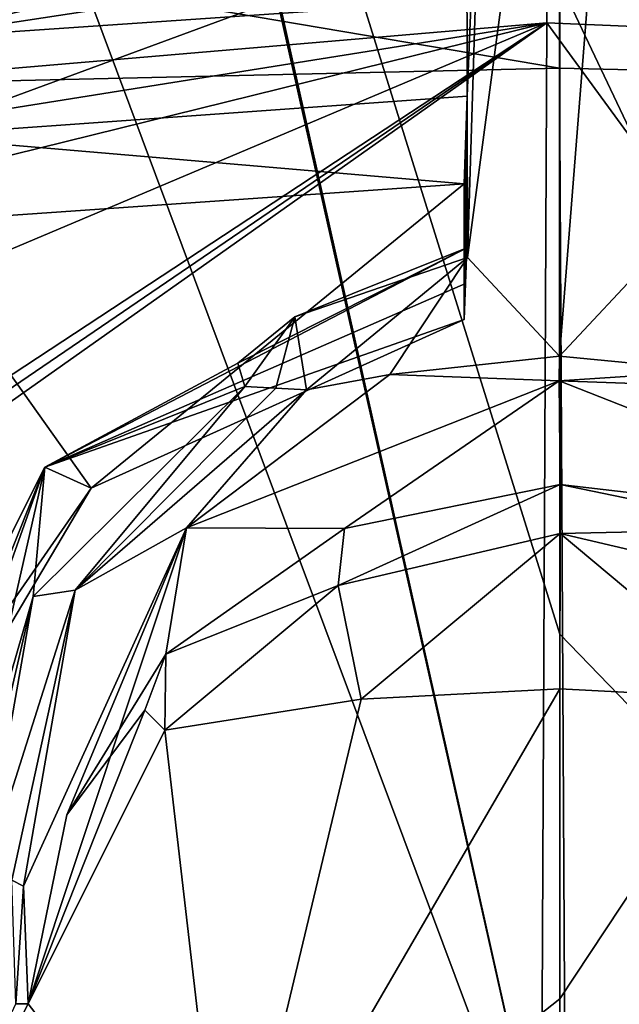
# Model space of a CAD drawing. Header units: millimetres. Extents: x -150 to 308, y -116 to 257.
# Tile 91 of 147: x 245.94 to 250.45, y 152.89 to 160.28. Entities that reach past the tile are written whole.
import ezdxf

# ---------------------------------------------------------------- set-up
doc = ezdxf.new("R2010")
doc.units = ezdxf.units.MM
doc.header["$LTSCALE"] = 81.481481
for name, color, linetype in [('138', 7, 'CONTINUOUS'), ('139', 7, 'CONTINUOUS'), ('169', 7, 'CONTINUOUS'), ('251', 7, 'CONTINUOUS'), ('252', 7, 'CONTINUOUS'), ('253', 7, 'CONTINUOUS'), ('254', 7, 'CONTINUOUS'), ('719', 7, 'CONTINUOUS'), ('742', 7, 'CONTINUOUS'), ('752', 7, 'CONTINUOUS'), ('753', 7, 'CONTINUOUS'), ('754', 7, 'CONTINUOUS'), ('755', 7, 'CONTINUOUS'), ('756', 7, 'CONTINUOUS'), ('758', 7, 'CONTINUOUS'), ('760', 7, 'CONTINUOUS'), ('779', 7, 'CONTINUOUS'), ('782', 7, 'CONTINUOUS'), ('783', 7, 'CONTINUOUS'), ('832', 7, 'CONTINUOUS'), ('833', 7, 'CONTINUOUS'), ('834', 7, 'CONTINUOUS'), ('850', 7, 'CONTINUOUS'), ('851', 7, 'CONTINUOUS'), ('852', 7, 'CONTINUOUS')]:
    doc.layers.add(name, color=color, linetype=linetype)

msp = doc.modelspace()

# ---------------------------------------------------------------- linework, layer by layer
at = {"layer": '138', "linetype": 'CONTINUOUS'}
for points in [[(250, 183.471, -49.5192), (212.7454, 159.7161, -48.5926), (204.4058, 168.5815, -46.4657), (250, 183.471, -49.5192)], [(213.1181, 159.3946, -48.6694), (212.7454, 159.7161, -48.5926), (250, 183.471, -49.5192), (213.1181, 159.3946, -48.6694)], [(213.4852, 159.0692, -48.7436), (213.1181, 159.3946, -48.6694), (250, 183.471, -49.5192), (213.4852, 159.0692, -48.7436)], [(249.9285, 162.6068, -52.6319), (213.4852, 159.0692, -48.7436), (250, 183.471, -49.5192), (249.9285, 162.6068, -52.6319)]]:
    msp.add_3dface(points, dxfattribs=at)
at = {"layer": '139', "linetype": 'CONTINUOUS'}
for points in [[(214.1206, 158.5229, -48.8727), (213.4852, 159.0692, -48.7436), (249.9285, 162.6068, -52.6319), (214.1206, 158.5229, -48.8727)], [(214.7574, 157.9637, -49.0046), (214.1206, 158.5229, -48.8727), (249.9285, 162.6068, -52.6319), (214.7574, 157.9637, -49.0046)], [(214.7574, 157.9637, -49.0046), (249.9285, 162.6068, -52.6319), (215.1055, 157.6466, -49.0778), (214.7574, 157.9637, -49.0046)], [(215.1055, 157.6466, -49.0778), (249.9285, 162.6068, -52.6319), (215.4569, 157.3284, -49.1525), (215.1055, 157.6466, -49.0778)], [(215.4569, 157.3284, -49.1525), (249.9285, 162.6068, -52.6319), (249.9034, 160.2606, -52.9047), (215.4569, 157.3284, -49.1525)], [(249.9034, 160.2606, -52.9047), (249.9285, 162.6068, -52.6319), (267.6246, 159.5176, -51.9458), (249.9034, 160.2606, -52.9047)], [(249.9285, 162.6068, -52.6319), (268.6095, 161.712, -51.6393), (267.6246, 159.5176, -51.9458), (249.9285, 162.6068, -52.6319)]]:
    msp.add_3dface(points, dxfattribs=at)
at = {"layer": '169', "linetype": 'CONTINUOUS'}
for points in [[(215.4569, 157.3284, -49.1525), (249.9034, 160.2606, -52.9047), (217.7707, 155.1389, -49.6482), (215.4569, 157.3284, -49.1525)], [(249.9034, 160.2606, -52.9047), (219.9887, 152.8812, -50.1239), (217.7707, 155.1389, -49.6482), (249.9034, 160.2606, -52.9047)], [(219.9887, 152.8812, -50.1239), (249.9034, 160.2606, -52.9047), (223.3793, 149.0646, -50.8433), (219.9887, 152.8812, -50.1239)], [(249.9034, 160.2606, -52.9047), (226.5776, 144.9316, -51.4959), (223.3793, 149.0646, -50.8433), (249.9034, 160.2606, -52.9047)], [(226.5776, 144.9316, -51.4959), (249.9034, 160.2606, -52.9047), (226.8461, 144.5519, -51.5486), (226.5776, 144.9316, -51.4959)], [(226.8461, 144.5519, -51.5486), (249.9034, 160.2606, -52.9047), (227.114, 144.1663, -51.6006), (226.8461, 144.5519, -51.5486)], [(227.114, 144.1663, -51.6006), (249.9034, 160.2606, -52.9047), (249.8267, 143.9414, -54.3756), (227.114, 144.1663, -51.6006)], [(249.8267, 143.9414, -54.3756), (249.9034, 160.2606, -52.9047), (261.8022, 143.9964, -53.6585), (249.8267, 143.9414, -54.3756)], [(249.9034, 160.2606, -52.9047), (267.6246, 159.5176, -51.9458), (261.8022, 143.9964, -53.6585), (249.9034, 160.2606, -52.9047)]]:
    msp.add_3dface(points, dxfattribs=at)
at = {"layer": '251', "linetype": 'CONTINUOUS'}
for points in [[(249.9978, 159.921, -49.924), (239.6078, 159.682, -49.5812), (250.0872, 143.7397, -51.3825), (249.9978, 159.921, -49.924)], [(260.3922, 159.682, -49.5812), (249.9978, 159.921, -49.924), (250.0872, 143.7397, -51.3825), (260.3922, 159.682, -49.5812)], [(250.0872, 143.7397, -51.3825), (239.6078, 159.682, -49.5812), (233.0796, 156.3693, -49.2544), (250.0872, 143.7397, -51.3825)], [(268.3656, 144.0897, -49.5558), (260.3922, 159.682, -49.5812), (250.0872, 143.7397, -51.3825), (268.3656, 144.0897, -49.5558)], [(228.7761, 151.4456, -48.8881), (250.0872, 143.7397, -51.3825), (233.0796, 156.3693, -49.2544), (228.7761, 151.4456, -48.8881)]]:
    msp.add_3dface(points, dxfattribs=at)
at = {"layer": '252', "linetype": 'CONTINUOUS'}
for points in [[(205.2624, 169.5806, -44.6012), (228.7761, 151.4456, -48.8881), (250, 202.5121, -43.5144), (205.2624, 169.5806, -44.6012)], [(228.7761, 151.4456, -48.8881), (233.0796, 156.3693, -49.2544), (250, 202.5121, -43.5144), (228.7761, 151.4456, -48.8881)], [(233.0796, 156.3693, -49.2544), (239.6078, 159.682, -49.5812), (250, 202.5121, -43.5144), (233.0796, 156.3693, -49.2544)], [(239.6078, 159.682, -49.5812), (244.4457, 160.8616, -49.7128), (250, 202.5121, -43.5144), (239.6078, 159.682, -49.5812)]]:
    msp.add_3dface(points, dxfattribs=at)
at = {"layer": '253', "linetype": 'CONTINUOUS'}
for points in [[(249.9978, 159.921, -49.924), (249.9989, 161.3173, -49.7635), (244.4457, 160.8616, -49.7128), (249.9978, 159.921, -49.924)], [(249.9978, 159.921, -49.924), (260.3922, 159.682, -49.5812), (249.9989, 161.3173, -49.7635), (249.9978, 159.921, -49.924)], [(249.9989, 161.3173, -49.7635), (260.3922, 159.682, -49.5812), (255.5446, 160.8635, -49.7129), (249.9989, 161.3173, -49.7635)], [(239.6078, 159.682, -49.5812), (249.9978, 159.921, -49.924), (244.4457, 160.8616, -49.7128), (239.6078, 159.682, -49.5812)]]:
    msp.add_3dface(points, dxfattribs=at)
at = {"layer": '254', "linetype": 'CONTINUOUS'}
for points in [[(271.2226, 151.4451, -48.8882), (294.4497, 169.1961, -44.692), (250, 202.5121, -43.5144), (271.2226, 151.4451, -48.8882)], [(266.905, 156.3807, -49.2554), (271.2226, 151.4451, -48.8882), (250, 202.5121, -43.5144), (266.905, 156.3807, -49.2554)], [(260.3922, 159.682, -49.5812), (266.905, 156.3807, -49.2554), (250, 202.5121, -43.5144), (260.3922, 159.682, -49.5812)], [(260.3922, 159.682, -49.5812), (250, 202.5121, -43.5144), (255.5446, 160.8635, -49.7129), (260.3922, 159.682, -49.5812)]]:
    msp.add_3dface(points, dxfattribs=at)
at = {"layer": '719', "linetype": 'CONTINUOUS'}
for points in [[(249.3053, 159.7115, -30.0379), (249.3034, 160.9607, -29.5189), (249.4679, 163.6824, -28.3869), (249.3053, 159.7115, -30.0379)], [(249.3072, 158.5003, -30.5419), (249.3053, 159.7115, -30.0379), (249.4679, 163.6824, -28.3869), (249.3072, 158.5003, -30.5419)], [(249.9996, 157.7596, -30.8488), (249.3072, 158.5003, -30.5419), (249.9997, 163.6861, -28.3847), (249.9996, 157.7596, -30.8488)], [(249.9997, 163.6861, -28.3847), (249.3072, 158.5003, -30.5419), (249.4679, 163.6824, -28.3869), (249.9997, 163.6861, -28.3847)], [(245.0898, 160.6671, -29.6957), (249.3034, 160.9607, -29.5189), (245.0916, 159.4096, -30.2166), (245.0898, 160.6671, -29.6957)], [(245.0916, 159.4096, -30.2166), (249.3034, 160.9607, -29.5189), (249.3053, 159.7115, -30.0379), (245.0916, 159.4096, -30.2166)], [(248.0101, 158.0533, -30.7353), (249.3072, 158.5003, -30.5419), (248.099, 157.5072, -30.9615), (248.0101, 158.0533, -30.7353)], [(248.099, 157.5072, -30.9615), (249.3072, 158.5003, -30.5419), (248.725, 157.6223, -30.9094), (248.099, 157.5072, -30.9615)], [(248.725, 157.6223, -30.9094), (249.3072, 158.5003, -30.5419), (249.9996, 157.7596, -30.8488), (248.725, 157.6223, -30.9094)], [(247.5832, 157.7056, -30.8838), (248.0101, 158.0533, -30.7353), (247.6355, 157.5307, -30.9559), (247.5832, 157.7056, -30.8838)], [(247.6355, 157.5307, -30.9559), (248.0101, 158.0533, -30.7353), (247.8672, 157.5183, -30.9588), (247.6355, 157.5307, -30.9559)], [(247.8672, 157.5183, -30.9588), (248.0101, 158.0533, -30.7353), (248.099, 157.5072, -30.9615), (247.8672, 157.5183, -30.9588)]]:
    msp.add_3dface(points, dxfattribs=at)
at = {"layer": '742', "linetype": 'CONTINUOUS'}
for points in [[(249.9996, 157.7596, -30.8488), (249.9997, 163.6861, -28.3847), (250.4658, 163.6859, -28.3853), (249.9996, 157.7596, -30.8488)], [(249.9996, 157.7596, -30.8488), (250.4658, 163.6859, -28.3853), (250.6928, 158.5004, -30.5419), (249.9996, 157.7596, -30.8488)], [(251.1424, 157.6486, -30.8978), (249.9996, 157.7596, -30.8488), (250.6928, 158.5004, -30.5419), (251.1424, 157.6486, -30.8978)]]:
    msp.add_3dface(points, dxfattribs=at)
at = {"layer": '752', "linetype": 'CONTINUOUS'}
for points in [[(248.725, 157.6223, -30.9094), (249.9996, 157.7596, -30.8488), (249.9964, 157.5747, -30.6399), (248.725, 157.6223, -30.9094)], [(249.9996, 157.7596, -30.8488), (251.1424, 157.6486, -30.8978), (249.9964, 157.5747, -30.6399), (249.9996, 157.7596, -30.8488)], [(248.099, 157.5072, -30.9615), (248.725, 157.6223, -30.9094), (247.1956, 156.4692, -30.9013), (248.099, 157.5072, -30.9615)], [(247.1956, 156.4692, -30.9013), (248.725, 157.6223, -30.9094), (249.9964, 157.5747, -30.6399), (247.1956, 156.4692, -30.9013)], [(251.1424, 157.6486, -30.8978), (251.901, 157.5072, -30.9615), (249.9964, 157.5747, -30.6399), (251.1424, 157.6486, -30.8978)], [(246.3594, 156.0018, -31.3173), (248.099, 157.5072, -30.9615), (247.1956, 156.4692, -30.9013), (246.3594, 156.0018, -31.3173)], [(249.9964, 157.5747, -30.6399), (251.901, 157.5072, -30.9615), (252.8019, 156.4716, -30.9007), (249.9964, 157.5747, -30.6399)], [(245.9724, 153.7795, -31.5371), (246.3594, 156.0018, -31.3173), (247.1956, 156.4692, -30.9013), (245.9724, 153.7795, -31.5371)], [(245.672, 153.8374, -31.829), (246.3594, 156.0018, -31.3173), (245.8836, 153.8249, -31.7425), (245.672, 153.8374, -31.829)], [(245.8836, 153.8249, -31.7425), (246.3594, 156.0018, -31.3173), (245.9724, 153.7795, -31.5371), (245.8836, 153.8249, -31.7425)]]:
    msp.add_3dface(points, dxfattribs=at)
at = {"layer": '753', "linetype": 'CONTINUOUS'}
for points in [[(247.6355, 157.5307, -30.9559), (246.3594, 156.0018, -31.3173), (246.0445, 155.9547, -31.3285), (247.6355, 157.5307, -30.9559)], [(247.6355, 157.5307, -30.9559), (247.8672, 157.5183, -30.9588), (246.3594, 156.0018, -31.3173), (247.6355, 157.5307, -30.9559)], [(247.8672, 157.5183, -30.9588), (248.099, 157.5072, -30.9615), (246.3594, 156.0018, -31.3173), (247.8672, 157.5183, -30.9588)], [(246.3594, 156.0018, -31.3173), (245.672, 153.8374, -31.829), (246.0445, 155.9547, -31.3285), (246.3594, 156.0018, -31.3173)], [(245.4284, 153.8282, -31.8312), (246.0445, 155.9547, -31.3285), (245.5502, 153.8328, -31.8301), (245.4284, 153.8282, -31.8312)], [(246.0445, 155.9547, -31.3285), (245.672, 153.8374, -31.829), (245.5502, 153.8328, -31.8301), (246.0445, 155.9547, -31.3285)]]:
    msp.add_3dface(points, dxfattribs=at)
at = {"layer": '754', "linetype": 'CONTINUOUS'}
for points in [[(249.3035, 158.573, -30.0984), (247.5832, 157.7056, -30.8838), (246.1315, 156.9268, -30.4875), (249.3035, 158.573, -30.0984)], [(248.0101, 158.0533, -30.7353), (247.5832, 157.7056, -30.8838), (249.3035, 158.573, -30.0984), (248.0101, 158.0533, -30.7353)], [(249.3072, 158.5003, -30.5419), (248.0101, 158.0533, -30.7353), (249.3035, 158.573, -30.0984), (249.3072, 158.5003, -30.5419)], [(249.3055, 158.5801, -30.3268), (249.3072, 158.5003, -30.5419), (249.3035, 158.573, -30.0984), (249.3055, 158.5801, -30.3268)], [(247.5832, 157.7056, -30.8838), (247.6355, 157.5307, -30.9559), (246.1315, 156.9268, -30.4875), (247.5832, 157.7056, -30.8838)], [(247.6355, 157.5307, -30.9559), (246.0445, 155.9547, -31.3285), (246.1315, 156.9268, -30.4875), (247.6355, 157.5307, -30.9559)], [(244.8278, 153.6667, -31.2582), (246.1315, 156.9268, -30.4875), (245.0054, 153.7711, -31.6658), (244.8278, 153.6667, -31.2582)], [(246.1315, 156.9268, -30.4875), (245.4284, 153.8282, -31.8312), (245.0054, 153.7711, -31.6658), (246.1315, 156.9268, -30.4875)], [(246.0445, 155.9547, -31.3285), (245.4284, 153.8282, -31.8312), (246.1315, 156.9268, -30.4875), (246.0445, 155.9547, -31.3285)]]:
    msp.add_3dface(points, dxfattribs=at)
at = {"layer": '755', "linetype": 'CONTINUOUS'}
for points in [[(249.2821, 159.0539, -27.4602), (249.3053, 159.7115, -30.0379), (249.2823, 158.5442, -27.6002), (249.2821, 159.0539, -27.4602)], [(249.2823, 158.5442, -27.6002), (249.3053, 159.7115, -30.0379), (249.2824, 158.0341, -27.7388), (249.2823, 158.5442, -27.6002)], [(249.2824, 158.0341, -27.7388), (249.3053, 159.7115, -30.0379), (249.293, 158.3054, -28.9263), (249.2824, 158.0341, -27.7388)], [(249.3053, 159.7115, -30.0379), (249.3035, 158.573, -30.0984), (249.293, 158.3054, -28.9263), (249.3053, 159.7115, -30.0379)], [(249.3053, 159.7115, -30.0379), (249.3055, 158.5801, -30.3268), (249.3035, 158.573, -30.0984), (249.3053, 159.7115, -30.0379)], [(249.3053, 159.7115, -30.0379), (249.3072, 158.5003, -30.5419), (249.3055, 158.5801, -30.3268), (249.3053, 159.7115, -30.0379)]]:
    msp.add_3dface(points, dxfattribs=at)
at = {"layer": '756', "linetype": 'CONTINUOUS'}
for points in [[(245.0916, 159.4096, -30.2166), (249.3053, 159.7115, -30.0379), (249.2821, 159.0539, -27.4602), (245.0916, 159.4096, -30.2166)], [(245.0916, 159.4096, -30.2166), (249.2821, 159.0539, -27.4602), (245.063, 158.7594, -27.682), (245.0916, 159.4096, -30.2166)]]:
    msp.add_3dface(points, dxfattribs=at)
at = {"layer": '758', "linetype": 'CONTINUOUS'}
msp.add_3dface([(249.2816, 160.4276, -27.0756), (245.0898, 160.6671, -29.6957), (245.0638, 160.1398, -27.29), (249.2816, 160.4276, -27.0756)], dxfattribs=at)
at = {"layer": '760', "linetype": 'CONTINUOUS'}
for points in [[(242.9395, 160.5565, -27.3107), (249.2813, 161.1372, -26.8734), (245.0638, 160.1398, -27.29), (242.9395, 160.5565, -27.3107)], [(245.0638, 160.1398, -27.29), (249.2813, 161.1372, -26.8734), (249.2814, 160.7824, -26.9747), (245.0638, 160.1398, -27.29)], [(249.2816, 160.4276, -27.0756), (245.0638, 160.1398, -27.29), (249.2814, 160.7824, -26.9747), (249.2816, 160.4276, -27.0756)], [(245.063, 158.7594, -27.682), (249.2821, 159.0539, -27.4602), (246.4799, 156.7688, -28.1508), (245.063, 158.7594, -27.682)], [(249.2821, 159.0539, -27.4602), (249.2824, 158.0341, -27.7388), (246.4799, 156.7688, -28.1508), (249.2821, 159.0539, -27.4602)], [(249.2821, 159.0539, -27.4602), (249.2823, 158.5442, -27.6002), (249.2824, 158.0341, -27.7388), (249.2821, 159.0539, -27.4602)], [(244.9235, 154.144, -28.9128), (245.063, 158.7594, -27.682), (246.4799, 156.7688, -28.1508), (244.9235, 154.144, -28.9128)]]:
    msp.add_3dface(points, dxfattribs=at)
at = {"layer": '779', "linetype": 'CONTINUOUS'}
for points in [[(247.041, 155.5231, -27.7703), (246.8846, 155.1015, -27.7736), (246.2975, 154.3154, -27.7997), (247.041, 155.5231, -27.7703)], [(250.0006, 152.9351, -27.6603), (247.498, 150.9553, -27.6927), (250.0005, 155.2621, -27.6902), (250.0006, 152.9351, -27.6603)], [(250.0005, 155.2621, -27.6902), (247.498, 150.9553, -27.6927), (248.5094, 155.1833, -27.7089), (250.0005, 155.2621, -27.6902)], [(248.5094, 155.1833, -27.7089), (247.498, 150.9553, -27.6927), (247.0338, 154.9509, -27.7638), (248.5094, 155.1833, -27.7089)], [(246.8846, 155.1015, -27.7736), (247.0338, 154.9509, -27.7638), (246.0059, 152.8982, -27.8039), (246.8846, 155.1015, -27.7736)], [(246.2975, 154.3154, -27.7997), (246.8846, 155.1015, -27.7736), (246.0059, 152.8982, -27.8039), (246.2975, 154.3154, -27.7997)], [(247.0338, 154.9509, -27.7638), (247.498, 150.9553, -27.6927), (246.0059, 152.8982, -27.8039), (247.0338, 154.9509, -27.7638)], [(250.0003, 150.9701, -27.6351), (247.498, 150.9553, -27.6927), (250.0006, 152.9351, -27.6603), (250.0003, 150.9701, -27.6351)], [(247.498, 150.9553, -27.6927), (244.9994, 150.9111, -27.8666), (246.0059, 152.8982, -27.8039), (247.498, 150.9553, -27.6927)], [(246.0059, 152.8982, -27.8039), (244.9994, 150.9111, -27.8666), (245.9139, 152.8965, -27.8107), (246.0059, 152.8982, -27.8039)]]:
    msp.add_3dface(points, dxfattribs=at)
at = {"layer": '782', "linetype": 'CONTINUOUS'}
for points in [[(250, 151.0022, -26.8656), (250, 155.671, -25.7729), (246.3078, 167.5157, -22.4547), (250, 151.0022, -26.8656)], [(246.5492, 166.3375, -22.7945), (250, 151.0022, -26.8656), (246.3078, 167.5157, -22.4547), (246.5492, 166.3375, -22.7945)], [(250, 155.671, -25.7729), (250, 160.5674, -24.4332), (246.3078, 167.5157, -22.4547), (250, 155.671, -25.7729)], [(244.7107, 165.1443, -23.2208), (250, 151.0022, -26.8656), (246.5492, 166.3375, -22.7945), (244.7107, 165.1443, -23.2208)], [(245.4288, 150.9491, -27.042), (250, 151.0022, -26.8656), (244.7107, 165.1443, -23.2208), (245.4288, 150.9491, -27.042)]]:
    msp.add_3dface(points, dxfattribs=at)
at = {"layer": '783', "linetype": 'CONTINUOUS'}
for points in [[(250, 171.6976, -21.2014), (250, 170.0911, -21.6531), (254.5712, 150.9493, -27.042), (250, 171.6976, -21.2014)], [(250, 171.6976, -21.2014), (254.5712, 150.9493, -27.042), (253.4452, 166.3645, -22.7864), (250, 171.6976, -21.2014)], [(250, 170.0911, -21.6531), (250, 167.612, -22.3687), (254.5712, 150.9493, -27.042), (250, 170.0911, -21.6531)], [(250, 167.612, -22.3687), (250, 166.7311, -22.627), (254.5712, 150.9493, -27.042), (250, 167.612, -22.3687)], [(250, 166.7311, -22.627), (250, 165.8463, -22.8875), (254.5712, 150.9493, -27.042), (250, 166.7311, -22.627)], [(250, 165.8463, -22.8875), (250, 164.2103, -23.3702), (254.5712, 150.9493, -27.042), (250, 165.8463, -22.8875)], [(250, 164.2103, -23.3702), (250, 162.5869, -23.8475), (254.5712, 150.9493, -27.042), (250, 164.2103, -23.3702)], [(250, 162.5869, -23.8475), (250, 161.5737, -24.1428), (254.5712, 150.9493, -27.042), (250, 162.5869, -23.8475)], [(250, 161.5737, -24.1428), (250, 160.5674, -24.4332), (254.5712, 150.9493, -27.042), (250, 161.5737, -24.1428)], [(250, 160.5674, -24.4332), (250, 155.671, -25.7729), (254.5712, 150.9493, -27.042), (250, 160.5674, -24.4332)], [(250, 155.671, -25.7729), (250, 151.0022, -26.8656), (254.5712, 150.9493, -27.042), (250, 155.671, -25.7729)]]:
    msp.add_3dface(points, dxfattribs=at)
at = {"layer": '832', "linetype": 'CONTINUOUS'}
for points in [[(247.1956, 156.4692, -30.9013), (249.9964, 157.5747, -30.6399), (248.3842, 156.4643, -27.5478), (247.1956, 156.4692, -30.9013)], [(248.3842, 156.4643, -27.5478), (249.9964, 157.5747, -30.6399), (250.0038, 156.796, -27.4694), (248.3842, 156.4643, -27.5478)], [(249.9964, 157.5747, -30.6399), (252.8019, 156.4716, -30.9007), (250.0038, 156.796, -27.4694), (249.9964, 157.5747, -30.6399)], [(250.0038, 156.796, -27.4694), (252.8019, 156.4716, -30.9007), (251.6195, 156.4628, -27.5482), (250.0038, 156.796, -27.4694)], [(245.9724, 153.7795, -31.5371), (247.1956, 156.4692, -30.9013), (246.0059, 152.8982, -27.8039), (245.9724, 153.7795, -31.5371)], [(247.1956, 156.4692, -30.9013), (246.2975, 154.3154, -27.7997), (246.0059, 152.8982, -27.8039), (247.1956, 156.4692, -30.9013)], [(247.1956, 156.4692, -30.9013), (247.041, 155.5231, -27.7703), (246.2975, 154.3154, -27.7997), (247.1956, 156.4692, -30.9013)], [(247.041, 155.5231, -27.7703), (247.1956, 156.4692, -30.9013), (248.3842, 156.4643, -27.5478), (247.041, 155.5231, -27.7703)]]:
    msp.add_3dface(points, dxfattribs=at)
at = {"layer": '833', "linetype": 'CONTINUOUS'}
for points in [[(245.8836, 153.8249, -31.7425), (245.9724, 153.7795, -31.5371), (245.9139, 152.8965, -27.8107), (245.8836, 153.8249, -31.7425)], [(245.9724, 153.7795, -31.5371), (246.0059, 152.8982, -27.8039), (245.9139, 152.8965, -27.8107), (245.9724, 153.7795, -31.5371)]]:
    msp.add_3dface(points, dxfattribs=at)
at = {"layer": '834', "linetype": 'CONTINUOUS'}
for points in [[(249.3035, 158.573, -30.0984), (246.1315, 156.9268, -30.4875), (249.293, 158.3054, -28.9263), (249.3035, 158.573, -30.0984)], [(246.1315, 156.9268, -30.4875), (249.2824, 158.0341, -27.7388), (249.293, 158.3054, -28.9263), (246.1315, 156.9268, -30.4875)], [(249.2824, 158.0341, -27.7388), (246.1315, 156.9268, -30.4875), (246.4799, 156.7688, -28.1508), (249.2824, 158.0341, -27.7388)], [(246.1315, 156.9268, -30.4875), (244.8278, 153.6667, -31.2582), (244.9394, 154.5513, -30.6327), (246.1315, 156.9268, -30.4875)], [(246.4799, 156.7688, -28.1508), (246.1315, 156.9268, -30.4875), (244.9394, 154.5513, -30.6327), (246.4799, 156.7688, -28.1508)], [(244.9235, 154.144, -28.9128), (246.4799, 156.7688, -28.1508), (244.9394, 154.5513, -30.6327), (244.9235, 154.144, -28.9128)]]:
    msp.add_3dface(points, dxfattribs=at)
at = {"layer": '850', "linetype": 'CONTINUOUS'}
for points in [[(248.3842, 156.4643, -27.5478), (250.0038, 156.796, -27.4694), (248.3354, 156.0385, -27.5067), (248.3842, 156.4643, -27.5478)], [(248.3354, 156.0385, -27.5067), (250.0038, 156.796, -27.4694), (250.0035, 156.4286, -27.4145), (248.3354, 156.0385, -27.5067)], [(250.0038, 156.796, -27.4694), (251.6195, 156.4628, -27.5482), (250.0035, 156.4286, -27.4145), (250.0038, 156.796, -27.4694)], [(247.041, 155.5231, -27.7703), (248.3842, 156.4643, -27.5478), (248.3354, 156.0385, -27.5067), (247.041, 155.5231, -27.7703)], [(250.0035, 156.4286, -27.4145), (251.6195, 156.4628, -27.5482), (251.6678, 156.0369, -27.5071), (250.0035, 156.4286, -27.4145)], [(247.0338, 154.9509, -27.7638), (247.041, 155.5231, -27.7703), (248.3354, 156.0385, -27.5067), (247.0338, 154.9509, -27.7638)], [(247.0338, 154.9509, -27.7638), (246.8846, 155.1015, -27.7736), (247.041, 155.5231, -27.7703), (247.0338, 154.9509, -27.7638)]]:
    msp.add_3dface(points, dxfattribs=at)
at = {"layer": '851', "linetype": 'CONTINUOUS'}
for points in [[(248.5094, 155.1833, -27.7089), (248.3354, 156.0385, -27.5067), (250.0035, 156.4286, -27.4145), (248.5094, 155.1833, -27.7089)], [(250.0005, 155.2621, -27.6902), (248.5094, 155.1833, -27.7089), (250.0035, 156.4286, -27.4145), (250.0005, 155.2621, -27.6902)], [(250.0005, 155.2621, -27.6902), (250.0035, 156.4286, -27.4145), (251.492, 155.1831, -27.7089), (250.0005, 155.2621, -27.6902)], [(250.0035, 156.4286, -27.4145), (251.6678, 156.0369, -27.5071), (251.492, 155.1831, -27.7089), (250.0035, 156.4286, -27.4145)], [(248.5094, 155.1833, -27.7089), (247.0338, 154.9509, -27.7638), (248.3354, 156.0385, -27.5067), (248.5094, 155.1833, -27.7089)]]:
    msp.add_3dface(points, dxfattribs=at)
at = {"layer": '852', "linetype": 'CONTINUOUS'}
for points in [[(250.0006, 152.9351, -27.6603), (250.0005, 155.2621, -27.6902), (251.492, 155.1831, -27.7089), (250.0006, 152.9351, -27.6603)], [(250.0003, 150.9701, -27.6351), (250.0006, 152.9351, -27.6603), (251.492, 155.1831, -27.7089), (250.0003, 150.9701, -27.6351)], [(250.0003, 150.9701, -27.6351), (251.492, 155.1831, -27.7089), (252.5024, 150.9553, -27.6928), (250.0003, 150.9701, -27.6351)]]:
    msp.add_3dface(points, dxfattribs=at)

doc.saveas('drawing.dxf')
